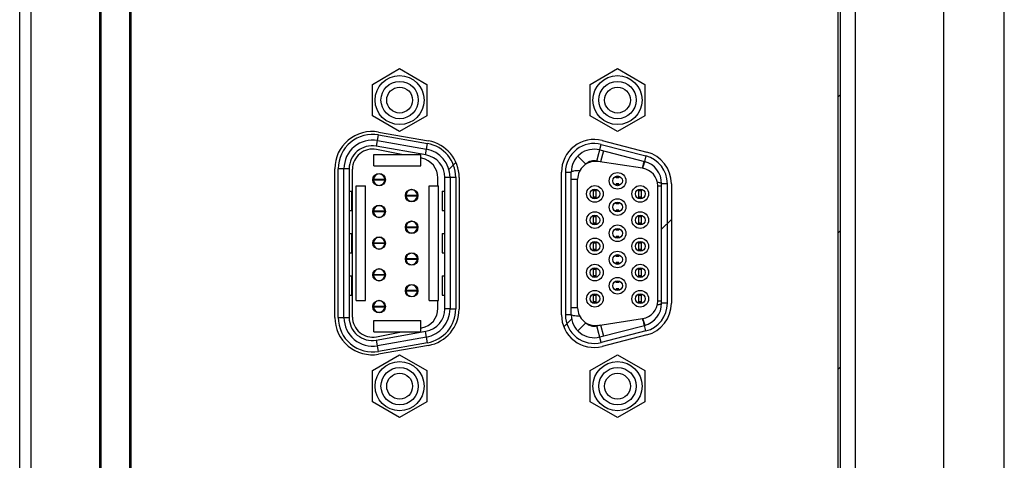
# Model space of a CAD drawing. Header units: millimetres. Extents: x 0 to 2731, y -3524 to -2222.
# Tile 44 of 221: x 1178 to 1264, y -3259 to -3221. Entities that reach past the tile are written whole.
import ezdxf

# ---------------------------------------------------------------- set-up
doc = ezdxf.new("R2010")
doc.units = ezdxf.units.MM
doc.header["$LTSCALE"] = 46.255
doc.layers.add('00_COMPONENTS', color=7, linetype='CONTINUOUS')

msp = doc.modelspace()

# ---------------------------------------------------------------- linework, layer by layer
at = {"layer": '00_COMPONENTS', "color": 7}
for p, q in [((1178.883, -3308.413), (1178.883, -3105.413)), ((1184.883, -3308.413), (1184.883, -3105.413)), ((1250.883, -3308.413), (1250.883, -3105.413)), ((1184.983, -3105.713), (1184.983, -3308.113)), ((1187.483, -3105.713), (1187.483, -3308.113)), ((1177.883, -3307.413), (1177.883, -3106.413)), ((1258.583, -3115.913), (1258.583, -3297.913)), ((1187.583, -3117.613), (1187.583, -3296.213)), ((1249.383, -3295.213), (1249.383, -3118.613)), ((1249.583, -3295.413), (1249.583, -3118.413)), ((1263.883, -3272.464), (1263.883, -3141.361)), ((1208.693, -3226.641), (1211.068, -3225.27)), ((1211.068, -3225.27), (1213.443, -3226.641)), ((1227.723, -3226.641), (1230.098, -3225.27)), ((1230.098, -3225.27), (1232.473, -3226.641)), ((1208.693, -3229.384), (1208.693, -3226.641)), ((1213.443, -3226.641), (1213.443, -3229.384)), ((1227.723, -3229.384), (1227.723, -3226.641)), ((1232.473, -3226.641), (1232.473, -3229.384)), ((1211.068, -3230.755), (1208.693, -3229.384)), ((1213.443, -3229.384), (1211.068, -3230.755)), ((1230.098, -3230.755), (1227.723, -3229.384)), ((1232.473, -3229.384), (1230.098, -3230.755)), ((1209.223, -3230.807), (1213.583, -3231.576)), ((1209.142, -3231.545), (1213.402, -3232.297)), ((1228.767, -3231.55), (1232.667, -3232.558)), ((1213.365, -3232.807), (1209.005, -3232.038)), ((1211.246, -3232.758), (1209.038, -3232.328)), ((1228.554, -3232.373), (1232.454, -3233.381)), ((1208.813, -3232.758), (1212.913, -3232.758)), ((1208.813, -3233.758), (1208.813, -3232.758)), ((1212.913, -3233.758), (1212.913, -3232.758)), ((1212.998, -3233.098), (1212.913, -3233.082)), ((1232.293, -3233.973), (1228.394, -3233.388)), ((1205.408, -3247.008), (1205.408, -3234.008)), ((1206.208, -3247.008), (1206.208, -3234.008)), ((1206.658, -3234.008), (1206.658, -3247.008)), ((1206.952, -3246.968), (1206.952, -3234.048)), ((1208.813, -3233.758), (1212.913, -3233.758)), ((1225.203, -3246.766), (1225.203, -3234.309)), ((1226.053, -3246.766), (1226.053, -3234.309)), ((1208.779, -3234.958), (1208.779, -3234.938)), ((1209.777, -3234.958), (1208.779, -3234.958)), ((1208.779, -3234.978), (1209.777, -3234.978)), ((1208.779, -3234.998), (1208.779, -3234.978)), ((1209.777, -3234.938), (1209.777, -3234.957)), ((1209.777, -3234.978), (1209.777, -3234.998)), ((1214.415, -3235.508), (1214.415, -3234.818)), ((1215.018, -3246.239), (1215.018, -3234.776)), ((1215.468, -3234.759), (1215.468, -3246.256)), ((1216.268, -3234.776), (1216.268, -3246.241)), ((1226.613, -3246.155), (1226.613, -3234.92)), ((1229.978, -3234.793), (1229.978, -3234.662)), ((1230.228, -3234.793), (1229.978, -3234.793)), ((1230.228, -3234.793), (1230.228, -3234.662)), ((1233.953, -3245.758), (1233.953, -3235.318)), ((1234.803, -3235.318), (1234.803, -3245.758)), ((1206.658, -3235.958), (1206.894, -3235.958)), ((1206.894, -3235.958), (1206.894, -3237.658)), ((1207.273, -3235.508), (1208.073, -3235.508)), ((1207.273, -3245.508), (1207.273, -3235.508)), ((1208.073, -3245.508), (1208.073, -3235.508)), ((1213.653, -3235.508), (1214.453, -3235.508)), ((1213.653, -3245.508), (1213.653, -3235.508)), ((1214.453, -3245.508), (1214.453, -3235.508)), ((1214.783, -3235.958), (1215.018, -3235.958)), ((1214.783, -3235.958), (1214.783, -3237.658)), ((1227.998, -3236.613), (1227.998, -3235.802)), ((1228.248, -3235.933), (1227.998, -3235.933)), ((1228.248, -3236.613), (1228.248, -3235.802)), ((1230.228, -3235.343), (1229.978, -3235.343)), ((1229.978, -3235.473), (1229.978, -3235.343)), ((1230.228, -3235.473), (1230.228, -3235.343)), ((1231.958, -3236.613), (1231.958, -3235.802)), ((1232.208, -3235.933), (1231.958, -3235.933)), ((1232.208, -3236.613), (1232.208, -3235.802)), ((1233.613, -3245.57), (1233.613, -3235.505)), ((1211.619, -3236.343), (1211.619, -3236.323)), ((1212.617, -3236.343), (1211.619, -3236.343)), ((1211.619, -3236.363), (1212.617, -3236.363)), ((1211.619, -3236.383), (1211.619, -3236.363)), ((1212.617, -3236.323), (1212.617, -3236.343)), ((1212.617, -3236.363), (1212.617, -3236.383)), ((1228.248, -3236.483), (1227.998, -3236.483)), ((1229.978, -3237.083), (1229.978, -3236.952)), ((1230.228, -3237.083), (1230.228, -3236.952)), ((1232.208, -3236.483), (1231.958, -3236.483)), ((1206.658, -3237.658), (1206.894, -3237.658)), ((1208.779, -3237.728), (1208.779, -3237.708)), ((1209.777, -3237.728), (1208.779, -3237.728)), ((1208.779, -3237.748), (1209.777, -3237.748)), ((1208.779, -3237.768), (1208.779, -3237.748)), ((1209.777, -3237.708), (1209.777, -3237.727)), ((1209.777, -3237.748), (1209.777, -3237.768)), ((1214.783, -3237.658), (1215.018, -3237.658)), ((1230.228, -3237.083), (1229.978, -3237.083)), ((1230.228, -3237.633), (1229.978, -3237.633)), ((1229.978, -3237.763), (1229.978, -3237.633)), ((1230.228, -3237.763), (1230.228, -3237.633)), ((1227.998, -3238.903), (1227.998, -3238.092)), ((1228.248, -3238.223), (1227.998, -3238.223)), ((1228.248, -3238.903), (1228.248, -3238.092)), ((1231.958, -3238.903), (1231.958, -3238.092)), ((1232.208, -3238.223), (1231.958, -3238.223)), ((1232.208, -3238.903), (1232.208, -3238.092)), ((1211.619, -3239.113), (1211.619, -3239.093)), ((1212.617, -3239.113), (1211.619, -3239.113)), ((1211.619, -3239.133), (1212.617, -3239.133)), ((1211.619, -3239.153), (1211.619, -3239.133)), ((1212.617, -3239.093), (1212.617, -3239.113)), ((1212.617, -3239.133), (1212.617, -3239.153)), ((1228.248, -3238.773), (1227.998, -3238.773)), ((1229.978, -3239.373), (1229.978, -3239.242)), ((1230.228, -3239.373), (1229.978, -3239.373)), ((1230.228, -3239.373), (1230.228, -3239.242)), ((1232.208, -3238.773), (1231.958, -3238.773)), ((1206.658, -3239.658), (1206.894, -3239.658)), ((1206.894, -3239.658), (1206.894, -3241.358)), ((1208.779, -3240.498), (1208.779, -3240.478)), ((1209.777, -3240.478), (1209.777, -3240.497)), ((1214.783, -3239.658), (1215.018, -3239.658)), ((1214.783, -3239.658), (1214.783, -3241.358)), ((1227.998, -3241.193), (1227.998, -3240.382)), ((1228.248, -3241.193), (1228.248, -3240.382)), ((1230.228, -3239.923), (1229.978, -3239.923)), ((1229.978, -3240.053), (1229.978, -3239.923)), ((1230.228, -3240.053), (1230.228, -3239.923)), ((1231.958, -3241.193), (1231.958, -3240.382)), ((1232.208, -3241.193), (1232.208, -3240.382)), ((1209.777, -3240.498), (1208.779, -3240.498)), ((1208.779, -3240.518), (1209.777, -3240.518)), ((1208.779, -3240.538), (1208.779, -3240.518)), ((1209.777, -3240.518), (1209.777, -3240.538)), ((1228.248, -3240.513), (1227.998, -3240.513)), ((1228.248, -3241.063), (1227.998, -3241.063)), ((1232.208, -3240.513), (1231.958, -3240.513)), ((1232.208, -3241.063), (1231.958, -3241.063)), ((1206.658, -3241.358), (1206.894, -3241.358)), ((1211.619, -3241.883), (1211.619, -3241.863)), ((1212.617, -3241.883), (1211.619, -3241.883)), ((1211.619, -3241.903), (1212.617, -3241.903)), ((1211.619, -3241.923), (1211.619, -3241.903)), ((1212.617, -3241.863), (1212.617, -3241.882)), ((1212.617, -3241.903), (1212.617, -3241.923)), ((1214.783, -3241.358), (1215.018, -3241.358)), ((1229.978, -3241.663), (1229.978, -3241.532)), ((1230.228, -3241.663), (1229.978, -3241.663)), ((1230.228, -3241.663), (1230.228, -3241.532)), ((1227.998, -3243.483), (1227.998, -3242.672)), ((1228.248, -3242.803), (1227.998, -3242.803)), ((1228.248, -3243.483), (1228.248, -3242.672)), ((1230.228, -3242.213), (1229.978, -3242.213)), ((1229.978, -3242.343), (1229.978, -3242.213)), ((1230.228, -3242.343), (1230.228, -3242.213)), ((1231.958, -3243.483), (1231.958, -3242.672)), ((1232.208, -3242.803), (1231.958, -3242.803)), ((1232.208, -3243.483), (1232.208, -3242.672)), ((1206.658, -3243.358), (1206.894, -3243.358)), ((1206.894, -3243.358), (1206.894, -3245.058)), ((1208.779, -3243.268), (1208.779, -3243.248)), ((1209.777, -3243.268), (1208.779, -3243.268)), ((1208.779, -3243.288), (1209.777, -3243.288)), ((1208.779, -3243.308), (1208.779, -3243.288)), ((1209.777, -3243.248), (1209.777, -3243.267)), ((1209.777, -3243.288), (1209.777, -3243.308)), ((1214.783, -3243.358), (1215.018, -3243.358)), ((1214.783, -3243.358), (1214.783, -3245.058)), ((1228.248, -3243.353), (1227.998, -3243.353)), ((1229.978, -3243.953), (1229.978, -3243.822)), ((1230.228, -3243.953), (1230.228, -3243.822)), ((1232.208, -3243.353), (1231.958, -3243.353)), ((1211.619, -3244.653), (1211.619, -3244.633)), ((1212.617, -3244.653), (1211.619, -3244.653)), ((1211.619, -3244.673), (1212.617, -3244.673)), ((1211.619, -3244.693), (1211.619, -3244.673)), ((1212.617, -3244.633), (1212.617, -3244.652)), ((1212.617, -3244.673), (1212.617, -3244.693)), ((1230.228, -3243.953), (1229.978, -3243.953)), ((1230.228, -3244.503), (1229.978, -3244.503)), ((1229.978, -3244.633), (1229.978, -3244.503)), ((1230.228, -3244.633), (1230.228, -3244.503)), ((1206.658, -3245.058), (1206.894, -3245.058)), ((1207.273, -3245.508), (1208.073, -3245.508)), ((1213.653, -3245.508), (1214.453, -3245.508)), ((1214.415, -3246.198), (1214.415, -3245.508)), ((1214.783, -3245.058), (1215.018, -3245.058)), ((1227.998, -3245.773), (1227.998, -3244.962)), ((1228.248, -3245.093), (1227.998, -3245.093)), ((1228.248, -3245.773), (1228.248, -3244.962)), ((1231.958, -3245.773), (1231.958, -3244.962)), ((1232.208, -3245.093), (1231.958, -3245.093)), ((1232.208, -3245.773), (1232.208, -3244.962)), ((1208.779, -3246.038), (1208.779, -3246.018)), ((1209.777, -3246.038), (1208.779, -3246.038)), ((1208.779, -3246.058), (1209.777, -3246.058)), ((1208.779, -3246.078), (1208.779, -3246.058)), ((1209.777, -3246.018), (1209.777, -3246.037)), ((1209.777, -3246.058), (1209.777, -3246.078)), ((1216.268, -3246.241), (1216.268, -3246.264)), ((1228.248, -3245.643), (1227.998, -3245.643)), ((1232.208, -3245.643), (1231.958, -3245.643)), ((1208.813, -3247.258), (1212.913, -3247.258)), ((1208.813, -3248.258), (1208.813, -3247.258)), ((1212.913, -3248.258), (1212.913, -3247.258)), ((1228.393, -3247.688), (1232.293, -3247.103)), ((1209.005, -3248.977), (1213.365, -3248.208)), ((1212.913, -3247.933), (1212.998, -3247.917)), ((1228.554, -3248.703), (1232.454, -3247.694)), ((1208.813, -3248.258), (1212.913, -3248.258)), ((1209.038, -3248.687), (1211.246, -3248.258)), ((1213.402, -3248.718), (1209.142, -3249.47)), ((1232.667, -3248.517), (1228.767, -3249.525)), ((1213.583, -3249.439), (1209.223, -3250.208)), ((1208.693, -3251.631), (1211.068, -3250.26)), ((1211.068, -3250.26), (1213.443, -3251.631)), ((1227.723, -3251.631), (1230.098, -3250.26)), ((1230.098, -3250.26), (1232.473, -3251.631)), ((1208.693, -3254.374), (1208.693, -3251.631)), ((1213.443, -3251.631), (1213.443, -3254.374)), ((1227.723, -3254.374), (1227.723, -3251.631)), ((1232.473, -3251.631), (1232.473, -3254.374)), ((1211.068, -3255.745), (1208.693, -3254.374)), ((1213.443, -3254.374), (1211.068, -3255.745)), ((1230.098, -3255.745), (1227.723, -3254.374)), ((1232.473, -3254.374), (1230.098, -3255.745))]:
    msp.add_line(p, q, dxfattribs=at)
at = {"layer": '00_COMPONENTS', "color": 4}
for p, q in [((1249.383, -3227.719), (1249.583, -3227.519)), ((1209.054, -3232.046), (1209.229, -3231.053)), ((1209.229, -3231.053), (1213.489, -3231.804)), ((1213.402, -3232.297), (1213.49, -3231.804)), ((1213.314, -3232.798), (1213.402, -3232.297)), ((1228.304, -3233.341), (1228.679, -3231.888)), ((1228.862, -3232.452), (1228.611, -3233.42)), ((1228.679, -3231.888), (1232.579, -3232.897)), ((1215.371, -3234.076), (1215.989, -3233.459)), ((1227.342, -3233.606), (1226.631, -3232.903)), ((1228.611, -3233.42), (1228.304, -3233.341)), ((1232.579, -3232.897), (1232.454, -3233.381)), ((1206.658, -3234.008), (1205.708, -3234.007)), ((1205.708, -3247.008), (1205.708, -3234.007)), ((1225.553, -3234.309), (1226.053, -3234.309)), ((1225.553, -3234.309), (1225.553, -3246.766)), ((1215.018, -3234.759), (1215.968, -3234.759)), ((1215.968, -3234.757), (1215.968, -3246.256)), ((1226.053, -3234.92), (1226.613, -3234.92)), ((1229.978, -3234.738), (1230.228, -3234.738)), ((1234.453, -3235.318), (1233.953, -3235.318)), ((1234.453, -3245.758), (1234.453, -3235.318)), ((1206.89, -3237.658), (1206.89, -3235.958)), ((1214.786, -3235.958), (1214.786, -3237.658)), ((1227.998, -3235.878), (1228.248, -3235.878)), ((1230.228, -3235.397), (1229.978, -3235.397)), ((1231.958, -3235.878), (1232.208, -3235.878)), ((1233.613, -3235.505), (1233.953, -3235.505)), ((1228.248, -3236.537), (1227.998, -3236.537)), ((1229.978, -3237.028), (1230.228, -3237.028)), ((1232.208, -3236.537), (1231.958, -3236.537)), ((1230.228, -3237.687), (1229.978, -3237.687)), ((1227.998, -3238.168), (1228.248, -3238.168)), ((1231.958, -3238.168), (1232.208, -3238.168)), ((1233.953, -3239.281), (1234.803, -3238.431)), ((1228.248, -3238.827), (1227.998, -3238.827)), ((1229.978, -3239.318), (1230.228, -3239.318)), ((1232.208, -3238.827), (1231.958, -3238.827)), ((1249.383, -3239.613), (1249.583, -3239.413)), ((1206.89, -3241.358), (1206.89, -3239.658)), ((1214.786, -3239.658), (1214.786, -3241.358)), ((1227.998, -3240.458), (1228.248, -3240.458)), ((1230.228, -3239.977), (1229.978, -3239.977)), ((1231.958, -3240.458), (1232.208, -3240.458)), ((1228.248, -3241.117), (1227.998, -3241.117)), ((1232.208, -3241.117), (1231.958, -3241.117)), ((1229.978, -3241.608), (1230.228, -3241.608)), ((1227.998, -3242.748), (1228.248, -3242.748)), ((1230.228, -3242.267), (1229.978, -3242.267)), ((1231.958, -3242.748), (1232.208, -3242.748)), ((1206.89, -3245.058), (1206.89, -3243.358)), ((1214.786, -3243.358), (1214.786, -3245.058)), ((1228.248, -3243.407), (1227.998, -3243.407)), ((1229.978, -3243.898), (1230.228, -3243.898)), ((1232.208, -3243.407), (1231.958, -3243.407)), ((1230.228, -3244.557), (1229.978, -3244.557)), ((1227.998, -3245.038), (1228.248, -3245.038)), ((1231.958, -3245.038), (1232.208, -3245.038)), ((1233.953, -3245.57), (1233.613, -3245.57)), ((1215.068, -3246.253), (1215.018, -3246.252)), ((1215.468, -3246.256), (1215.068, -3246.253)), ((1215.479, -3246.256), (1215.968, -3246.257)), ((1226.613, -3246.155), (1226.053, -3246.155)), ((1228.248, -3245.697), (1227.998, -3245.697)), ((1232.208, -3245.697), (1231.958, -3245.697)), ((1234.453, -3245.758), (1233.953, -3245.758)), ((1205.708, -3247.008), (1206.658, -3247.008)), ((1225.408, -3247.827), (1226.09, -3247.145)), ((1226.053, -3246.766), (1225.553, -3246.766)), ((1213.489, -3249.211), (1213.314, -3248.217)), ((1226.631, -3248.172), (1227.342, -3247.469)), ((1228.304, -3247.734), (1228.611, -3247.655)), ((1228.679, -3249.187), (1228.304, -3247.734)), ((1228.611, -3247.655), (1228.862, -3248.623)), ((1232.579, -3248.178), (1228.679, -3249.187)), ((1232.579, -3248.178), (1232.454, -3247.694)), ((1209.229, -3249.962), (1209.054, -3248.969)), ((1213.49, -3249.211), (1209.229, -3249.962)), ((1249.383, -3251.506), (1249.583, -3251.306))]:
    msp.add_line(p, q, dxfattribs=at)
at = {"layer": '00_COMPONENTS', "color": 7}
for centre, radius in [((1211.068, -3228.013), 2.142), ((1211.068, -3228.013), 1.63), ((1230.098, -3228.013), 2.142), ((1230.098, -3228.013), 1.63), ((1211.068, -3228.013), 1.13), ((1230.098, -3228.013), 1.13), ((1209.278, -3234.968), 0.55), ((1230.103, -3235.068), 0.725), ((1230.103, -3235.068), 0.425), ((1212.118, -3236.353), 0.55), ((1228.123, -3236.208), 0.725), ((1228.123, -3236.208), 0.425), ((1232.083, -3236.208), 0.725), ((1232.083, -3236.208), 0.425), ((1230.103, -3237.358), 0.725), ((1230.103, -3237.358), 0.425), ((1209.278, -3237.738), 0.55), ((1228.123, -3238.498), 0.725), ((1232.083, -3238.498), 0.725), ((1212.118, -3239.123), 0.55), ((1228.123, -3238.498), 0.425), ((1232.083, -3238.498), 0.425), ((1230.103, -3239.648), 0.725), ((1230.103, -3239.648), 0.425), ((1209.278, -3240.508), 0.55), ((1228.123, -3240.788), 0.725), ((1228.123, -3240.788), 0.425), ((1232.083, -3240.788), 0.725), ((1232.083, -3240.788), 0.425), ((1230.103, -3241.938), 0.725), ((1212.118, -3241.893), 0.55), ((1230.103, -3241.938), 0.425), ((1209.278, -3243.278), 0.55), ((1228.123, -3243.078), 0.725), ((1228.123, -3243.078), 0.425), ((1232.083, -3243.078), 0.725), ((1232.083, -3243.078), 0.425), ((1230.103, -3244.228), 0.725), ((1230.103, -3244.228), 0.425), ((1212.118, -3244.663), 0.55), ((1228.123, -3245.368), 0.725), ((1232.083, -3245.368), 0.725), ((1209.278, -3246.048), 0.55), ((1228.123, -3245.368), 0.425), ((1232.083, -3245.368), 0.425), ((1211.068, -3253.003), 2.142), ((1211.068, -3253.003), 1.63), ((1230.098, -3253.003), 2.142), ((1230.098, -3253.003), 1.63), ((1211.068, -3253.003), 1.13), ((1230.098, -3253.003), 1.13)]:
    msp.add_circle(centre, radius, dxfattribs=at)
for centre, radius, start, end in [((1208.658, -3234.008), 3.25, 79.99999, 180), ((1208.708, -3234.008), 2.5, 80, 180), ((1213.018, -3234.776), 3.25, 0.00004, 79.99997), ((1228.053, -3234.309), 2.85, 75.4985, 180), ((1208.658, -3234.008), 2, 80, 180), ((1208.703, -3234.048), 1.752, 78.99646, 180), ((1212.968, -3234.759), 2.5, 0, 80), ((1228.053, -3234.309), 2, 75.4985, 180.00052), ((1231.953, -3235.318), 2.85, 0, 75.49849), ((1212.663, -3234.818), 1.752, 0, 78.99646), ((1213.018, -3234.776), 2, 0.12628, 79.99999), ((1228.163, -3234.92), 1.55, 81.42798, 180), ((1231.953, -3235.318), 2, 360, 75.49852), ((1232.063, -3235.505), 1.55, 0, 81.46923), ((1209.278, -3234.968), 0.5, 1.14599, 358.85401), ((1212.118, -3236.353), 0.5, 1.14599, 358.85401), ((1209.278, -3237.738), 0.5, 1.14599, 358.85401), ((1212.118, -3239.123), 0.5, 1.14599, 358.85401), ((1209.278, -3240.508), 0.5, 1.14599, 358.85401), ((1212.118, -3241.893), 0.5, 1.14599, 358.85401), ((1209.278, -3243.278), 0.5, 1.14599, 358.85401), ((1212.118, -3244.663), 0.5, 1.14599, 358.85401), ((1209.278, -3246.048), 0.5, 1.14599, 358.85401), ((1232.063, -3245.57), 1.55, 278.53077, 0), ((1212.663, -3246.198), 1.752, 281.00354, 0), ((1213.018, -3246.239), 2, 279.99999, 0), ((1212.968, -3246.256), 2.5, 280, 360), ((1213.018, -3246.239), 3.25, 279.99998, 359.5493), ((1228.163, -3246.155), 1.55, 180, 278.53077), ((1231.953, -3245.758), 2, 284.50148, 0), ((1231.953, -3245.758), 2.85, 284.50151, 0), ((1208.658, -3247.008), 3.25, 180, 280.00005), ((1208.708, -3247.008), 2.5, 180, 280), ((1208.658, -3247.008), 2, 180, 280.00005), ((1208.703, -3246.968), 1.752, 180, 281.00354), ((1228.053, -3246.766), 2.85, 180, 284.50151), ((1228.053, -3246.766), 2, 180.00001, 284.5015)]:
    msp.add_arc(centre, radius, start, end, dxfattribs=at)
at = {"layer": '00_COMPONENTS', "color": 4}
for centre, radius, start, end in [((1208.708, -3234.008), 3, 80.00133, 179.99496), ((1212.968, -3234.759), 3, 0.04089, 80), ((1228.053, -3234.309), 2.5, 75.4985, 180), ((1228.053, -3234.309), 1, 75.4985, 135.3274), ((1231.953, -3235.318), 2.5, 0, 75.49849), ((1248.738, -3238.548), 17.102, 164.22633, 164.46467), ((1247.054, -3238.072), 15.352, 163.97203, 164.22734), ((1212.968, -3246.256), 3, 280.01322, 0), ((1231.953, -3245.758), 2.5, 284.5015, 0), ((1208.708, -3247.008), 3, 180.00178, 279.9949), ((1228.053, -3246.766), 2.5, 180, 284.50151), ((1248.738, -3242.527), 17.102, 195.53533, 195.77368), ((1247.054, -3243.003), 15.352, 195.77267, 196.028), ((1228.053, -3246.766), 1, 224.6726, 284.5015)]:
    msp.add_arc(centre, radius, start, end, dxfattribs=at)
for points, knots in [([(1232.293, -3233.973), (1232.316, -3233.901), (1232.359, -3233.769), (1232.414, -3233.615), (1232.453, -3233.515), (1232.476, -3233.461), (1232.494, -3233.425), (1232.505, -3233.407), (1232.51, -3233.402)], [0, 0, 0, 0, 0.367943, 0.679904, 0.801985, 0.896779, 0.962682, 1, 1, 1, 1]), ([(1232.299, -3233.833), (1232.317, -3233.77), (1232.344, -3233.68), (1232.379, -3233.568), (1232.401, -3233.501), (1232.419, -3233.45), (1232.434, -3233.411), (1232.443, -3233.393), (1232.451, -3233.38), (1232.454, -3233.381)], [0, 0, 0, 0, 0.412317, 0.587185, 0.734034, 0.84958, 0.931978, 0.980992, 1, 1, 1, 1]), ([(1226.805, -3234.173), (1226.705, -3234.176), (1226.523, -3234.187), (1226.29, -3234.214), (1226.142, -3234.247), (1226.071, -3234.278), (1226.053, -3234.3), (1226.053, -3234.309)], [0, 0, 0, 0, 0.386649, 0.699056, 0.906159, 0.965528, 1, 1, 1, 1]), ([(1233.58, -3235.185), (1233.632, -3235.192), (1233.725, -3235.208), (1233.831, -3235.234), (1233.895, -3235.26), (1233.932, -3235.28), (1233.953, -3235.303), (1233.953, -3235.318)], [0, 0, 0, 0, 0.385586, 0.689536, 0.803652, 0.891512, 1, 1, 1, 1]), ([(1233.58, -3245.89), (1233.632, -3245.883), (1233.725, -3245.867), (1233.831, -3245.841), (1233.895, -3245.815), (1233.931, -3245.795), (1233.953, -3245.772), (1233.953, -3245.758)], [0, 0, 0, 0, 0.385468, 0.689728, 0.803354, 0.890923, 1, 1, 1, 1]), ([(1226.805, -3246.902), (1226.705, -3246.899), (1226.524, -3246.888), (1226.29, -3246.861), (1226.142, -3246.828), (1226.071, -3246.797), (1226.053, -3246.775), (1226.053, -3246.766)], [0, 0, 0, 0, 0.386625, 0.699022, 0.90613, 0.965509, 1, 1, 1, 1]), ([(1232.293, -3247.103), (1232.316, -3247.174), (1232.359, -3247.306), (1232.414, -3247.46), (1232.453, -3247.561), (1232.476, -3247.614), (1232.494, -3247.65), (1232.505, -3247.668), (1232.511, -3247.673)], [0, 0, 0, 0, 0.368181, 0.680256, 0.80232, 0.897047, 0.962831, 1, 1, 1, 1]), ([(1232.299, -3247.242), (1232.317, -3247.305), (1232.344, -3247.395), (1232.379, -3247.507), (1232.401, -3247.574), (1232.419, -3247.625), (1232.434, -3247.664), (1232.443, -3247.682), (1232.451, -3247.695), (1232.454, -3247.694)], [0, 0, 0, 0, 0.412339, 0.587213, 0.734064, 0.849608, 0.931999, 0.981003, 1, 1, 1, 1])]:
    msp.add_open_spline(points, degree=3, knots=knots, dxfattribs=at)
for points in [[(1232.51, -3233.402), (1232.512, -3233.4), (1232.515, -3233.398), (1232.517, -3233.399)], [(1232.511, -3247.673), (1232.512, -3247.675), (1232.515, -3247.677), (1232.517, -3247.676)]]:
    msp.add_open_spline(points, degree=3, dxfattribs=at)

doc.saveas('drawing.dxf')
